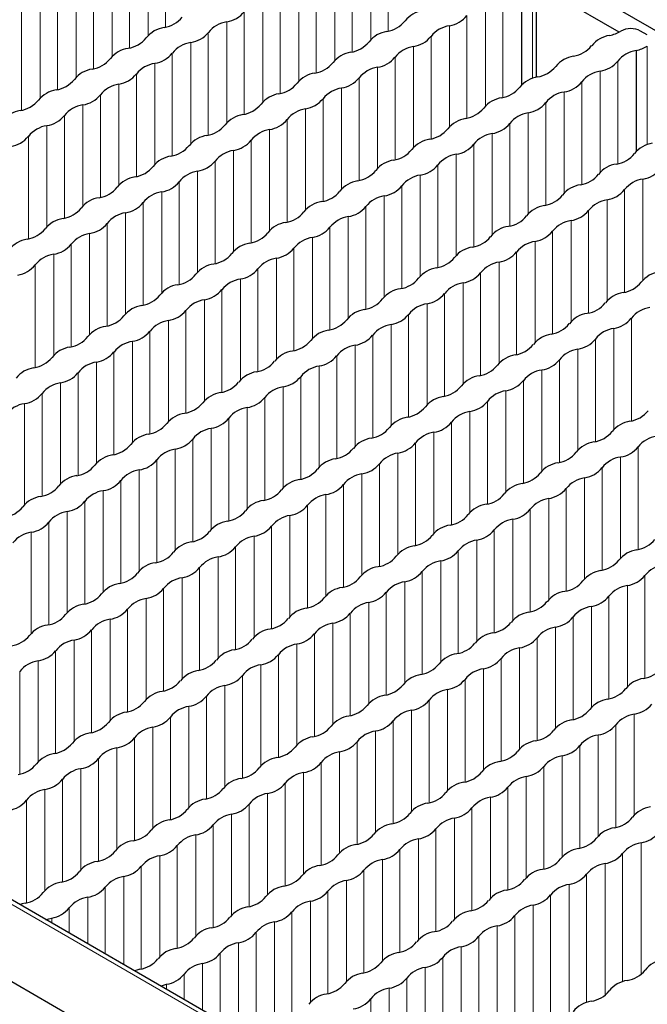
# Paper-space layout 'Blatt2' of a CAD drawing. Header units: millimetres. Extents: x 5 to 418, y 2 to 292.
# Tile 53 of 73: x 171.52 to 179.12, y 244.21 to 256.14. Entities that reach past the tile are written whole.
import ezdxf

# ---------------------------------------------------------------- set-up
doc = ezdxf.new("R2010")
doc.units = ezdxf.units.MM

psp = doc.layouts.new('Blatt2')

# ---------------------------------------------------------------- linework, layer by layer
at = {"color": 7, "linetype": 'Continuous', "lineweight": 18}
for p, q in [((190.374, 234.476), (125.556, 271.895)), ((173.285, 257.288), (173.285, 256.045)), ((175.984, 257.24), (175.984, 255.997)), ((173.073, 257.165), (173.073, 255.943)), ((175.771, 257.118), (175.771, 255.895)), ((172.849, 257.036), (172.849, 255.793)), ((175.548, 256.989), (175.548, 255.746)), ((172.637, 256.914), (172.637, 255.691)), ((175.335, 256.866), (175.335, 255.643)), ((172.413, 256.785), (172.413, 255.542)), ((175.112, 256.737), (175.112, 255.494)), ((172.2, 256.662), (172.2, 255.439)), ((174.899, 256.614), (174.899, 255.392)), ((177.733, 256.618), (177.733, 255.426)), ((171.977, 256.533), (171.977, 255.29)), ((174.675, 256.485), (174.675, 255.242)), ((171.764, 256.41), (171.764, 255.187)), ((174.463, 256.363), (174.463, 255.14)), ((177.374, 256.438), (177.374, 255.195)), ((171.541, 256.281), (171.541, 255.038)), ((174.239, 256.233), (174.239, 254.991)), ((177.162, 256.315), (177.162, 255.092)), ((174.027, 256.111), (174.027, 254.888)), ((176.938, 256.186), (176.938, 254.943)), ((176.726, 256.063), (176.726, 254.84)), ((173.803, 255.982), (173.803, 254.739)), ((176.502, 255.934), (176.502, 254.691)), ((173.591, 255.859), (173.591, 254.636)), ((176.29, 255.812), (176.29, 254.589)), ((179.123, 255.816), (179.123, 254.623)), ((173.367, 255.73), (173.367, 254.487)), ((176.066, 255.682), (176.066, 254.439)), ((178.765, 255.635), (178.765, 254.392)), ((173.155, 255.607), (173.155, 254.385)), ((175.854, 255.56), (175.854, 254.337)), ((172.931, 255.478), (172.931, 254.235)), ((175.63, 255.431), (175.63, 254.188)), ((178.553, 255.512), (178.553, 254.289)), ((172.719, 255.356), (172.719, 254.133)), ((175.418, 255.308), (175.418, 254.085)), ((178.329, 255.383), (178.329, 254.14)), ((172.495, 255.227), (172.495, 253.984)), ((175.194, 255.179), (175.194, 253.936)), ((178.117, 255.261), (178.117, 254.038)), ((172.283, 255.104), (172.283, 253.881)), ((174.982, 255.056), (174.982, 253.834)), ((177.893, 255.131), (177.893, 253.888)), ((172.059, 254.975), (172.059, 253.732)), ((174.758, 254.927), (174.758, 253.684)), ((177.681, 255.009), (177.681, 253.786)), ((171.847, 254.852), (171.847, 253.629)), ((174.546, 254.805), (174.546, 253.582)), ((177.457, 254.88), (177.457, 253.637)), ((171.623, 254.723), (171.623, 253.48)), ((177.244, 254.757), (177.244, 253.534)), ((174.322, 254.675), (174.322, 253.433)), ((177.021, 254.628), (177.021, 253.385)), ((174.11, 254.553), (174.11, 253.33)), ((176.808, 254.505), (176.808, 253.282)), ((173.886, 254.424), (173.886, 253.181)), ((176.585, 254.376), (176.585, 253.133)), ((173.674, 254.301), (173.674, 253.078)), ((176.372, 254.254), (176.372, 253.031)), ((179.071, 254.206), (179.071, 252.983)), ((173.45, 254.172), (173.45, 252.929)), ((176.149, 254.124), (176.149, 252.881)), ((173.238, 254.05), (173.238, 252.827)), ((175.936, 254.002), (175.936, 252.779)), ((178.847, 254.077), (178.847, 252.834)), ((173.014, 253.92), (173.014, 252.677)), ((175.713, 253.873), (175.713, 252.63)), ((178.635, 253.954), (178.635, 252.731)), ((172.801, 253.798), (172.801, 252.575)), ((175.5, 253.75), (175.5, 252.527)), ((178.411, 253.825), (178.411, 252.582)), ((172.578, 253.669), (172.578, 252.426)), ((175.276, 253.621), (175.276, 252.378)), ((178.199, 253.703), (178.199, 252.48)), ((172.365, 253.546), (172.365, 252.323)), ((175.064, 253.498), (175.064, 252.276)), ((177.975, 253.573), (177.975, 252.33)), ((172.142, 253.417), (172.142, 252.174)), ((174.84, 253.369), (174.84, 252.126)), ((177.763, 253.451), (177.763, 252.228)), ((171.929, 253.294), (171.929, 252.071)), ((174.628, 253.247), (174.628, 252.024)), ((177.539, 253.322), (177.539, 252.079)), ((171.706, 253.165), (171.706, 251.922)), ((177.327, 253.199), (177.327, 251.976)), ((174.404, 253.118), (174.404, 251.875)), ((177.103, 253.07), (177.103, 251.827)), ((174.192, 252.995), (174.192, 251.772)), ((176.891, 252.947), (176.891, 251.724)), ((173.968, 252.866), (173.968, 251.623)), ((176.667, 252.818), (176.667, 251.575)), ((173.756, 252.743), (173.756, 251.52)), ((176.455, 252.696), (176.455, 251.473)), ((173.532, 252.614), (173.532, 251.371)), ((176.231, 252.566), (176.231, 251.324)), ((173.32, 252.492), (173.32, 251.269)), ((176.019, 252.444), (176.019, 251.221)), ((178.93, 252.519), (178.93, 251.276)), ((173.096, 252.362), (173.096, 251.119)), ((175.795, 252.315), (175.795, 251.072)), ((178.718, 252.396), (178.718, 251.173)), ((172.884, 252.24), (172.884, 251.017)), ((175.583, 252.192), (175.583, 250.969)), ((178.494, 252.267), (178.494, 251.024)), ((172.66, 252.111), (172.66, 250.868)), ((175.359, 252.063), (175.359, 250.82)), ((178.282, 252.145), (178.282, 250.922)), ((172.448, 251.988), (172.448, 250.765)), ((175.147, 251.94), (175.147, 250.718)), ((178.058, 252.015), (178.058, 250.772)), ((172.224, 251.859), (172.224, 250.616)), ((177.846, 251.893), (177.846, 250.67)), ((172.012, 251.736), (172.012, 250.513)), ((174.923, 251.811), (174.923, 250.568)), ((177.622, 251.764), (177.622, 250.521)), ((171.788, 251.607), (171.788, 250.364)), ((174.711, 251.689), (174.711, 250.466)), ((177.409, 251.641), (177.409, 250.418)), ((171.576, 251.485), (171.576, 250.262)), ((174.487, 251.56), (174.487, 250.317)), ((177.186, 251.512), (177.186, 250.269)), ((174.275, 251.437), (174.275, 250.214)), ((176.973, 251.389), (176.973, 250.167)), ((174.051, 251.308), (174.051, 250.065)), ((176.75, 251.26), (176.75, 250.017)), ((173.839, 251.185), (173.839, 249.962)), ((176.537, 251.138), (176.537, 249.915)), ((173.615, 251.056), (173.615, 249.813)), ((176.314, 251.008), (176.314, 249.766)), ((173.403, 250.934), (173.403, 249.711)), ((176.101, 250.886), (176.101, 249.663)), ((179.012, 250.961), (179.012, 249.718)), ((173.179, 250.804), (173.179, 249.561)), ((175.878, 250.757), (175.878, 249.514)), ((178.8, 250.838), (178.8, 249.615)), ((172.966, 250.682), (172.966, 249.459)), ((175.665, 250.634), (175.665, 249.411)), ((178.576, 250.709), (178.576, 249.466)), ((172.743, 250.553), (172.743, 249.31)), ((175.441, 250.505), (175.441, 249.262)), ((178.364, 250.587), (178.364, 249.364)), ((172.53, 250.43), (172.53, 249.207)), ((178.14, 250.457), (178.14, 249.214)), ((172.307, 250.301), (172.307, 249.058)), ((175.229, 250.382), (175.229, 249.16)), ((177.928, 250.335), (177.928, 249.112)), ((172.094, 250.178), (172.094, 248.955)), ((175.005, 250.253), (175.005, 249.01)), ((177.704, 250.206), (177.704, 248.963)), ((171.871, 250.049), (171.871, 248.806)), ((174.793, 250.131), (174.793, 248.908)), ((177.492, 250.083), (177.492, 248.86)), ((171.658, 249.927), (171.658, 248.704)), ((174.569, 250.002), (174.569, 248.759)), ((177.268, 249.954), (177.268, 248.711)), ((174.357, 249.879), (174.357, 248.656)), ((177.056, 249.831), (177.056, 248.609)), ((174.133, 249.75), (174.133, 248.507)), ((176.832, 249.702), (176.832, 248.459)), ((173.921, 249.627), (173.921, 248.404)), ((176.62, 249.58), (176.62, 248.357)), ((173.697, 249.498), (173.697, 248.255)), ((176.396, 249.45), (176.396, 248.208)), ((173.485, 249.376), (173.485, 248.153)), ((176.184, 249.328), (176.184, 248.105)), ((179.095, 249.403), (179.095, 248.16)), ((173.261, 249.246), (173.261, 248.003)), ((175.96, 249.199), (175.96, 247.956)), ((178.883, 249.28), (178.883, 248.057)), ((173.049, 249.124), (173.049, 247.901)), ((175.748, 249.076), (175.748, 247.853)), ((178.659, 249.151), (178.659, 247.908)), ((172.825, 248.995), (172.825, 247.752)), ((178.447, 249.029), (178.447, 247.806)), ((172.613, 248.872), (172.613, 247.649)), ((175.524, 248.947), (175.524, 247.704)), ((178.223, 248.899), (178.223, 247.656)), ((172.389, 248.743), (172.389, 247.5)), ((175.312, 248.824), (175.312, 247.602)), ((178.011, 248.777), (178.011, 247.554)), ((172.177, 248.62), (172.177, 247.398)), ((175.088, 248.695), (175.088, 247.452)), ((177.787, 248.648), (177.787, 247.405)), ((171.953, 248.491), (171.953, 247.248)), ((174.876, 248.573), (174.876, 247.35)), ((177.574, 248.525), (177.574, 247.302)), ((171.741, 248.369), (171.741, 247.146)), ((174.652, 248.444), (174.652, 247.201)), ((177.351, 248.396), (177.351, 247.153)), ((171.517, 248.239), (171.517, 246.997)), ((174.44, 248.321), (174.44, 247.098)), ((177.138, 248.273), (177.138, 247.051)), ((174.216, 248.192), (174.216, 246.949)), ((176.915, 248.144), (176.915, 246.901)), ((174.004, 248.069), (174.004, 246.846)), ((176.702, 248.022), (176.702, 246.799)), ((173.78, 247.94), (173.78, 246.697)), ((176.479, 247.892), (176.479, 246.65)), ((173.568, 247.818), (173.568, 246.595)), ((176.266, 247.77), (176.266, 246.547)), ((173.344, 247.688), (173.344, 246.445)), ((176.043, 247.641), (176.043, 246.398)), ((178.965, 247.722), (178.965, 246.499)), ((173.131, 247.566), (173.131, 246.343)), ((178.741, 247.593), (178.741, 246.35)), ((172.908, 247.437), (172.908, 246.194)), ((175.83, 247.518), (175.83, 246.295)), ((178.529, 247.471), (178.529, 246.248)), ((172.695, 247.314), (172.695, 246.091)), ((175.606, 247.389), (175.606, 246.146)), ((178.305, 247.341), (178.305, 246.098)), ((172.472, 247.185), (172.472, 245.942)), ((175.394, 247.267), (175.394, 246.044)), ((178.093, 247.219), (178.093, 245.996)), ((172.259, 247.062), (172.259, 245.84)), ((175.17, 247.137), (175.17, 245.894)), ((177.869, 247.09), (177.869, 245.847)), ((172.036, 246.933), (172.036, 245.69)), ((174.958, 247.015), (174.958, 245.792)), ((177.657, 246.967), (177.657, 245.744)), ((171.823, 246.811), (171.823, 245.588)), ((174.734, 246.886), (174.734, 245.643)), ((177.433, 246.838), (177.433, 245.595)), ((174.522, 246.763), (174.522, 245.54)), ((177.221, 246.715), (177.221, 245.493)), ((171.6, 246.681), (171.6, 245.439)), ((174.298, 246.634), (174.298, 245.391)), ((176.997, 246.586), (176.997, 245.343)), ((174.086, 246.511), (174.086, 245.288)), ((176.785, 246.464), (176.785, 245.241)), ((173.862, 246.382), (173.862, 245.139)), ((176.561, 246.335), (176.561, 245.092)), ((173.65, 246.26), (173.65, 245.037)), ((176.349, 246.212), (176.349, 244.989)), ((173.426, 246.13), (173.426, 244.887)), ((179.048, 246.164), (179.048, 244.57)), ((173.214, 246.008), (173.214, 244.785)), ((176.125, 246.083), (176.125, 244.84)), ((178.824, 246.035), (178.824, 244.481)), ((172.99, 245.879), (172.99, 244.636)), ((175.913, 245.96), (175.913, 244.737)), ((178.612, 245.913), (178.612, 244.318)), ((172.778, 245.756), (172.778, 244.688)), ((175.689, 245.831), (175.689, 244.588)), ((178.388, 245.783), (178.388, 244.229)), ((172.554, 245.627), (172.554, 244.818)), ((175.477, 245.709), (175.477, 244.486)), ((178.176, 245.661), (178.176, 244.066)), ((172.342, 245.504), (172.342, 244.94)), ((175.253, 245.579), (175.253, 244.336)), ((177.952, 245.532), (177.952, 243.978)), ((172.118, 245.375), (172.118, 245.069)), ((175.041, 245.457), (175.041, 244.234)), ((177.739, 245.409), (177.739, 243.815)), ((174.817, 245.328), (174.817, 244.085)), ((177.516, 245.28), (177.516, 243.726)), ((171.906, 245.253), (171.906, 245.192)), ((174.605, 245.205), (174.605, 243.982)), ((177.303, 245.157), (177.303, 243.563)), ((174.381, 245.076), (174.381, 243.833)), ((177.08, 245.028), (177.08, 243.474)), ((174.169, 244.953), (174.169, 243.886)), ((176.867, 244.906), (176.867, 243.311)), ((173.945, 244.824), (173.945, 244.015)), ((176.644, 244.777), (176.644, 243.223)), ((173.733, 244.702), (173.733, 244.137)), ((173.509, 244.572), (173.509, 244.266)), ((176.431, 244.654), (176.431, 243.059)), ((173.296, 244.45), (173.296, 244.389)), ((176.208, 244.525), (176.208, 242.971)), ((175.995, 244.402), (175.995, 242.831)), ((175.771, 244.273), (175.771, 242.96))]:
    psp.add_line(p, q, dxfattribs=at)
at = {"color": 7, "linetype": 'Continuous', "lineweight": 25}
for p, q in [((190.456, 234.483), (125.638, 271.902)), ((189.547, 234.015), (124.729, 271.434)), ((191.669, 248.818), (172.349, 259.971)), ((177.782, 255.44), (177.782, 256.686)), ((177.598, 256.567), (177.598, 255.344)), ((178.781, 255.986), (177.782, 256.563)), ((179.123, 255.952), (179.041, 255.999)), ((178.989, 255.764), (178.989, 254.541))]:
    psp.add_line(p, q, dxfattribs=at)
at = {"color": 7, "linetype": 'Continuous', "lineweight": 25, "flags": 128}
for points in [[(171.583, 245.435), (171.547, 245.426), (171.517, 245.416)], [(171.835, 245.233), (171.869, 245.244), (171.906, 245.253)], [(172.974, 244.632), (172.937, 244.623), (172.908, 244.613)], [(173.226, 244.43), (173.26, 244.441), (173.296, 244.45)]]:
    psp.add_lwpolyline(points, dxfattribs=at)
at = {"color": 7, "linetype": 'Continuous', "lineweight": 25}
for centre, radius, start, end in [((173.976, 256.445), 0.338, 278.7655, 321.2291), ((176.452, 255.911), 0.338, 98.3389, 141.6557), ((173.215, 256.388), 0.35, 278.7581, 321.2365), ((174.078, 255.764), 0.35, 98.3462, 141.6484), ((175.914, 256.34), 0.35, 278.7581, 321.2365), ((176.674, 256.398), 0.338, 278.7655, 321.2291), ((173.317, 255.707), 0.338, 98.3389, 141.6557), ((176.016, 255.659), 0.338, 98.3389, 141.6557), ((176.777, 255.717), 0.35, 98.3462, 141.6484), ((178.577, 256.387), 0.45, 281.3825, 300.1129), ((178.923, 255.773), 0.255, 62.5492, 118.1326), ((172.779, 256.136), 0.35, 278.7581, 321.2365), ((173.54, 256.194), 0.338, 278.7655, 321.2291), ((176.238, 256.146), 0.338, 278.7655, 321.2291), ((178.715, 255.611), 0.338, 98.3389, 141.6557), ((172.881, 255.455), 0.338, 98.3389, 141.6557), ((173.642, 255.513), 0.35, 98.3462, 141.6484), ((175.478, 256.088), 0.35, 278.7581, 321.2365), ((176.341, 255.465), 0.35, 98.3462, 141.6484), ((178.176, 256.041), 0.35, 278.7581, 321.2365), ((179.04, 255.417), 0.35, 98.3462, 141.6484), ((178.88, 256.249), 0.497, 282.5999, 299.2769), ((172.343, 255.884), 0.35, 278.7581, 321.2365), ((173.103, 255.942), 0.338, 278.7655, 321.2291), ((175.58, 255.407), 0.338, 98.3389, 141.6557), ((175.802, 255.894), 0.338, 278.7655, 321.2291), ((178.279, 255.36), 0.338, 98.3389, 141.6557), ((178.501, 255.847), 0.338, 278.7655, 321.2291), ((172.445, 255.203), 0.338, 98.3389, 141.6557), ((173.206, 255.261), 0.35, 98.3462, 141.6484), ((175.042, 255.836), 0.35, 278.7581, 321.2365), ((175.905, 255.213), 0.35, 98.3462, 141.6484), ((177.74, 255.789), 0.35, 278.7581, 321.2365), ((171.907, 255.632), 0.35, 278.7581, 321.2365), ((172.667, 255.69), 0.338, 278.7655, 321.2291), ((175.144, 255.156), 0.338, 98.3389, 141.6557), ((175.366, 255.643), 0.338, 278.7655, 321.2291), ((177.843, 255.108), 0.338, 98.3389, 141.6557), ((178.603, 255.166), 0.35, 98.3462, 141.6484), ((172.009, 254.951), 0.338, 98.3389, 141.6557), ((172.77, 255.009), 0.35, 98.3462, 141.6484), ((174.606, 255.585), 0.35, 278.7581, 321.2365), ((175.469, 254.962), 0.35, 98.3462, 141.6484), ((177.304, 255.537), 0.35, 278.7581, 321.2365), ((178.065, 255.595), 0.338, 278.7655, 321.2291), ((171.471, 255.381), 0.35, 278.7581, 321.2365), ((172.231, 255.438), 0.338, 278.7655, 321.2291), ((174.708, 254.904), 0.338, 98.3389, 141.6557), ((174.93, 255.391), 0.338, 278.7655, 321.2291), ((177.407, 254.856), 0.338, 98.3389, 141.6557), ((178.167, 254.914), 0.35, 98.3462, 141.6484), ((172.334, 254.758), 0.35, 98.3462, 141.6484), ((174.169, 255.333), 0.35, 278.7581, 321.2365), ((175.033, 254.71), 0.35, 98.3462, 141.6484), ((176.868, 255.285), 0.35, 278.7581, 321.2365), ((177.629, 255.343), 0.338, 278.7655, 321.2291), ((171.573, 254.7), 0.338, 98.3389, 141.6557), ((171.795, 255.187), 0.338, 278.7655, 321.2291), ((174.272, 254.652), 0.338, 98.3389, 141.6557), ((174.494, 255.139), 0.338, 278.7655, 321.2291), ((176.971, 254.604), 0.338, 98.3389, 141.6557), ((177.731, 254.662), 0.35, 98.3462, 141.6484), ((171.898, 254.506), 0.35, 98.3462, 141.6484), ((173.733, 255.081), 0.35, 278.7581, 321.2365), ((174.597, 254.458), 0.35, 98.3462, 141.6484), ((176.432, 255.034), 0.35, 278.7581, 321.2365), ((177.193, 255.091), 0.338, 278.7655, 321.2291), ((171.359, 254.935), 0.338, 278.7655, 321.2291), ((173.836, 254.4), 0.338, 98.3389, 141.6557), ((176.535, 254.353), 0.338, 98.3389, 141.6557), ((177.295, 254.411), 0.35, 98.3462, 141.6484), ((173.297, 254.83), 0.35, 278.7581, 321.2365), ((174.058, 254.887), 0.338, 278.7655, 321.2291), ((175.996, 254.782), 0.35, 278.7581, 321.2365), ((176.757, 254.84), 0.338, 278.7655, 321.2291), ((179.233, 254.305), 0.338, 98.3389, 141.6557), ((173.4, 254.149), 0.338, 98.3389, 141.6557), ((174.16, 254.206), 0.35, 98.3462, 141.6484), ((176.859, 254.159), 0.35, 98.3462, 141.6484), ((178.695, 254.734), 0.35, 278.7581, 321.2365), ((172.861, 254.578), 0.35, 278.7581, 321.2365), ((173.622, 254.636), 0.338, 278.7655, 321.2291), ((176.099, 254.101), 0.338, 98.3389, 141.6557), ((176.321, 254.588), 0.338, 278.7655, 321.2291), ((178.797, 254.053), 0.338, 98.3389, 141.6557), ((179.02, 254.54), 0.338, 278.7655, 321.2291), ((172.964, 253.897), 0.338, 98.3389, 141.6557), ((173.724, 253.955), 0.35, 98.3462, 141.6484), ((175.56, 254.53), 0.35, 278.7581, 321.2365), ((176.423, 253.907), 0.35, 98.3462, 141.6484), ((178.259, 254.483), 0.35, 278.7581, 321.2365), ((179.122, 253.86), 0.35, 98.3462, 141.6484), ((172.425, 254.326), 0.35, 278.7581, 321.2365), ((173.186, 254.384), 0.338, 278.7655, 321.2291), ((175.663, 253.849), 0.338, 98.3389, 141.6557), ((175.885, 254.336), 0.338, 278.7655, 321.2291), ((178.361, 253.802), 0.338, 98.3389, 141.6557), ((172.528, 253.645), 0.338, 98.3389, 141.6557), ((173.288, 253.703), 0.35, 98.3462, 141.6484), ((175.124, 254.278), 0.35, 278.7581, 321.2365), ((175.987, 253.655), 0.35, 98.3462, 141.6484), ((177.823, 254.231), 0.35, 278.7581, 321.2365), ((178.584, 254.289), 0.338, 278.7655, 321.2291), ((171.989, 254.074), 0.35, 278.7581, 321.2365), ((172.75, 254.132), 0.338, 278.7655, 321.2291), ((175.226, 253.598), 0.338, 98.3389, 141.6557), ((175.449, 254.085), 0.338, 278.7655, 321.2291), ((177.925, 253.55), 0.338, 98.3389, 141.6557), ((178.686, 253.608), 0.35, 98.3462, 141.6484), ((172.092, 253.393), 0.338, 98.3389, 141.6557), ((172.852, 253.451), 0.35, 98.3462, 141.6484), ((174.688, 254.027), 0.35, 278.7581, 321.2365), ((175.551, 253.404), 0.35, 98.3462, 141.6484), ((177.387, 253.979), 0.35, 278.7581, 321.2365), ((178.148, 254.037), 0.338, 278.7655, 321.2291), ((172.314, 253.88), 0.338, 278.7655, 321.2291), ((174.79, 253.346), 0.338, 98.3389, 141.6557), ((175.013, 253.833), 0.338, 278.7655, 321.2291), ((177.489, 253.298), 0.338, 98.3389, 141.6557), ((178.25, 253.356), 0.35, 98.3462, 141.6484), ((171.553, 253.823), 0.35, 278.7581, 321.2365), ((172.416, 253.2), 0.35, 98.3462, 141.6484), ((174.252, 253.775), 0.35, 278.7581, 321.2365), ((175.115, 253.152), 0.35, 98.3462, 141.6484), ((176.951, 253.727), 0.35, 278.7581, 321.2365), ((177.711, 253.785), 0.338, 278.7655, 321.2291), ((171.656, 253.142), 0.338, 98.3389, 141.6557), ((171.878, 253.629), 0.338, 278.7655, 321.2291), ((174.354, 253.094), 0.338, 98.3389, 141.6557), ((174.577, 253.581), 0.338, 278.7655, 321.2291), ((177.053, 253.047), 0.338, 98.3389, 141.6557), ((177.814, 253.104), 0.35, 98.3462, 141.6484), ((171.98, 252.948), 0.35, 98.3462, 141.6484), ((173.816, 253.523), 0.35, 278.7581, 321.2365), ((174.679, 252.9), 0.35, 98.3462, 141.6484), ((176.515, 253.476), 0.35, 278.7581, 321.2365), ((177.275, 253.534), 0.338, 278.7655, 321.2291), ((171.442, 253.377), 0.338, 278.7655, 321.2291), ((173.918, 252.842), 0.338, 98.3389, 141.6557), ((176.617, 252.795), 0.338, 98.3389, 141.6557), ((177.378, 252.853), 0.35, 98.3462, 141.6484), ((173.38, 253.272), 0.35, 278.7581, 321.2365), ((174.141, 253.329), 0.338, 278.7655, 321.2291), ((176.839, 253.282), 0.338, 278.7655, 321.2291), ((179.316, 252.747), 0.338, 98.3389, 141.6557), ((173.482, 252.591), 0.338, 98.3389, 141.6557), ((174.243, 252.648), 0.35, 98.3462, 141.6484), ((176.079, 253.224), 0.35, 278.7581, 321.2365), ((176.942, 252.601), 0.35, 98.3462, 141.6484), ((178.777, 253.176), 0.35, 278.7581, 321.2365), ((172.944, 253.02), 0.35, 278.7581, 321.2365), ((173.705, 253.078), 0.338, 278.7655, 321.2291), ((176.181, 252.543), 0.338, 98.3389, 141.6557), ((176.403, 253.03), 0.338, 278.7655, 321.2291), ((178.88, 252.495), 0.338, 98.3389, 141.6557), ((173.046, 252.339), 0.338, 98.3389, 141.6557), ((173.807, 252.397), 0.35, 98.3462, 141.6484), ((175.643, 252.972), 0.35, 278.7581, 321.2365), ((176.506, 252.349), 0.35, 98.3462, 141.6484), ((178.341, 252.925), 0.35, 278.7581, 321.2365), ((172.508, 252.768), 0.35, 278.7581, 321.2365), ((173.268, 252.826), 0.338, 278.7655, 321.2291), ((175.745, 252.291), 0.338, 98.3389, 141.6557), ((175.967, 252.778), 0.338, 278.7655, 321.2291), ((178.444, 252.244), 0.338, 98.3389, 141.6557), ((179.205, 252.302), 0.35, 98.3462, 141.6484), ((172.61, 252.087), 0.338, 98.3389, 141.6557), ((173.371, 252.145), 0.35, 98.3462, 141.6484), ((175.207, 252.721), 0.35, 278.7581, 321.2365), ((176.07, 252.097), 0.35, 98.3462, 141.6484), ((177.905, 252.673), 0.35, 278.7581, 321.2365), ((178.666, 252.731), 0.338, 278.7655, 321.2291), ((172.072, 252.516), 0.35, 278.7581, 321.2365), ((172.832, 252.574), 0.338, 278.7655, 321.2291), ((175.309, 252.04), 0.338, 98.3389, 141.6557), ((175.531, 252.527), 0.338, 278.7655, 321.2291), ((178.008, 251.992), 0.338, 98.3389, 141.6557), ((178.768, 252.05), 0.35, 98.3462, 141.6484), ((172.935, 251.893), 0.35, 98.3462, 141.6484), ((174.771, 252.469), 0.35, 278.7581, 321.2365), ((175.634, 251.846), 0.35, 98.3462, 141.6484), ((177.469, 252.421), 0.35, 278.7581, 321.2365), ((178.23, 252.479), 0.338, 278.7655, 321.2291), ((172.174, 251.835), 0.338, 98.3389, 141.6557), ((172.396, 252.323), 0.338, 278.7655, 321.2291), ((174.873, 251.788), 0.338, 98.3389, 141.6557), ((175.095, 252.275), 0.338, 278.7655, 321.2291), ((177.572, 251.74), 0.338, 98.3389, 141.6557), ((178.332, 251.798), 0.35, 98.3462, 141.6484), ((171.636, 252.265), 0.35, 278.7581, 321.2365), ((172.499, 251.642), 0.35, 98.3462, 141.6484), ((174.334, 252.217), 0.35, 278.7581, 321.2365), ((175.198, 251.594), 0.35, 98.3462, 141.6484), ((177.033, 252.169), 0.35, 278.7581, 321.2365), ((177.794, 252.227), 0.338, 278.7655, 321.2291), ((171.738, 251.584), 0.338, 98.3389, 141.6557), ((171.96, 252.071), 0.338, 278.7655, 321.2291), ((174.437, 251.536), 0.338, 98.3389, 141.6557), ((177.136, 251.489), 0.338, 98.3389, 141.6557), ((177.896, 251.546), 0.35, 98.3462, 141.6484), ((172.063, 251.39), 0.35, 98.3462, 141.6484), ((173.898, 251.965), 0.35, 278.7581, 321.2365), ((174.659, 252.023), 0.338, 278.7655, 321.2291), ((176.597, 251.918), 0.35, 278.7581, 321.2365), ((177.358, 251.976), 0.338, 278.7655, 321.2291), ((171.524, 251.819), 0.338, 278.7655, 321.2291), ((174.001, 251.284), 0.338, 98.3389, 141.6557), ((174.762, 251.342), 0.35, 98.3462, 141.6484), ((177.46, 251.295), 0.35, 98.3462, 141.6484), ((171.627, 251.138), 0.35, 98.3462, 141.6484), ((173.462, 251.714), 0.35, 278.7581, 321.2365), ((174.223, 251.771), 0.338, 278.7655, 321.2291), ((176.7, 251.237), 0.338, 98.3389, 141.6557), ((176.922, 251.724), 0.338, 278.7655, 321.2291), ((173.565, 251.033), 0.338, 98.3389, 141.6557), ((174.325, 251.091), 0.35, 98.3462, 141.6484), ((176.161, 251.666), 0.35, 278.7581, 321.2365), ((177.024, 251.043), 0.35, 98.3462, 141.6484), ((178.86, 251.618), 0.35, 278.7581, 321.2365), ((173.026, 251.462), 0.35, 278.7581, 321.2365), ((173.787, 251.52), 0.338, 278.7655, 321.2291), ((176.264, 250.985), 0.338, 98.3389, 141.6557), ((176.486, 251.472), 0.338, 278.7655, 321.2291), ((178.962, 250.937), 0.338, 98.3389, 141.6557), ((173.129, 250.781), 0.338, 98.3389, 141.6557), ((173.889, 250.839), 0.35, 98.3462, 141.6484), ((175.725, 251.414), 0.35, 278.7581, 321.2365), ((176.588, 250.791), 0.35, 98.3462, 141.6484), ((178.424, 251.367), 0.35, 278.7581, 321.2365), ((172.59, 251.21), 0.35, 278.7581, 321.2365), ((173.351, 251.268), 0.338, 278.7655, 321.2291), ((175.828, 250.733), 0.338, 98.3389, 141.6557), ((176.05, 251.22), 0.338, 278.7655, 321.2291), ((178.526, 250.686), 0.338, 98.3389, 141.6557), ((179.287, 250.744), 0.35, 98.3462, 141.6484), ((172.693, 250.529), 0.338, 98.3389, 141.6557), ((173.453, 250.587), 0.35, 98.3462, 141.6484), ((175.289, 251.163), 0.35, 278.7581, 321.2365), ((176.152, 250.539), 0.35, 98.3462, 141.6484), ((177.988, 251.115), 0.35, 278.7581, 321.2365), ((178.749, 251.173), 0.338, 278.7655, 321.2291), ((172.915, 251.016), 0.338, 278.7655, 321.2291), ((175.391, 250.482), 0.338, 98.3389, 141.6557), ((175.614, 250.969), 0.338, 278.7655, 321.2291), ((178.09, 250.434), 0.338, 98.3389, 141.6557), ((178.851, 250.492), 0.35, 98.3462, 141.6484), ((172.154, 250.958), 0.35, 278.7581, 321.2365), ((173.017, 250.335), 0.35, 98.3462, 141.6484), ((174.853, 250.911), 0.35, 278.7581, 321.2365), ((175.716, 250.288), 0.35, 98.3462, 141.6484), ((177.552, 250.863), 0.35, 278.7581, 321.2365), ((178.313, 250.921), 0.338, 278.7655, 321.2291), ((172.257, 250.278), 0.338, 98.3389, 141.6557), ((172.479, 250.765), 0.338, 278.7655, 321.2291), ((174.955, 250.23), 0.338, 98.3389, 141.6557), ((175.178, 250.717), 0.338, 278.7655, 321.2291), ((177.654, 250.182), 0.338, 98.3389, 141.6557), ((178.415, 250.24), 0.35, 98.3462, 141.6484), ((171.718, 250.707), 0.35, 278.7581, 321.2365), ((172.581, 250.084), 0.35, 98.3462, 141.6484), ((174.417, 250.659), 0.35, 278.7581, 321.2365), ((177.116, 250.611), 0.35, 278.7581, 321.2365), ((177.876, 250.669), 0.338, 278.7655, 321.2291), ((171.821, 250.026), 0.338, 98.3389, 141.6557), ((172.043, 250.513), 0.338, 278.7655, 321.2291), ((174.519, 249.978), 0.338, 98.3389, 141.6557), ((175.28, 250.036), 0.35, 98.3462, 141.6484), ((177.218, 249.931), 0.338, 98.3389, 141.6557), ((177.979, 249.988), 0.35, 98.3462, 141.6484), ((171.282, 250.455), 0.35, 278.7581, 321.2365), ((172.145, 249.832), 0.35, 98.3462, 141.6484), ((173.981, 250.407), 0.35, 278.7581, 321.2365), ((174.742, 250.465), 0.338, 278.7655, 321.2291), ((177.44, 250.418), 0.338, 278.7655, 321.2291), ((171.607, 250.261), 0.338, 278.7655, 321.2291), ((174.083, 249.726), 0.338, 98.3389, 141.6557), ((174.844, 249.784), 0.35, 98.3462, 141.6484), ((176.68, 250.36), 0.35, 278.7581, 321.2365), ((177.543, 249.737), 0.35, 98.3462, 141.6484), ((171.709, 249.58), 0.35, 98.3462, 141.6484), ((173.545, 250.156), 0.35, 278.7581, 321.2365), ((174.306, 250.213), 0.338, 278.7655, 321.2291), ((176.782, 249.679), 0.338, 98.3389, 141.6557), ((177.004, 250.166), 0.338, 278.7655, 321.2291), ((173.647, 249.475), 0.338, 98.3389, 141.6557), ((174.408, 249.533), 0.35, 98.3462, 141.6484), ((176.244, 250.108), 0.35, 278.7581, 321.2365), ((177.107, 249.485), 0.35, 98.3462, 141.6484), ((178.942, 250.06), 0.35, 278.7581, 321.2365), ((173.109, 249.904), 0.35, 278.7581, 321.2365), ((173.87, 249.962), 0.338, 278.7655, 321.2291), ((176.346, 249.427), 0.338, 98.3389, 141.6557), ((176.568, 249.914), 0.338, 278.7655, 321.2291), ((179.045, 249.379), 0.338, 98.3389, 141.6557), ((173.211, 249.223), 0.338, 98.3389, 141.6557), ((173.972, 249.281), 0.35, 98.3462, 141.6484), ((175.808, 249.856), 0.35, 278.7581, 321.2365), ((176.671, 249.233), 0.35, 98.3462, 141.6484), ((178.506, 249.809), 0.35, 278.7581, 321.2365), ((172.673, 249.652), 0.35, 278.7581, 321.2365), ((173.433, 249.71), 0.338, 278.7655, 321.2291), ((175.91, 249.175), 0.338, 98.3389, 141.6557), ((176.132, 249.662), 0.338, 278.7655, 321.2291), ((178.609, 249.128), 0.338, 98.3389, 141.6557), ((179.369, 249.186), 0.35, 98.3462, 141.6484), ((173.536, 249.029), 0.35, 98.3462, 141.6484), ((175.372, 249.605), 0.35, 278.7581, 321.2365), ((176.235, 248.981), 0.35, 98.3462, 141.6484), ((178.07, 249.557), 0.35, 278.7581, 321.2365), ((178.831, 249.615), 0.338, 278.7655, 321.2291), ((172.775, 248.971), 0.338, 98.3389, 141.6557), ((172.997, 249.458), 0.338, 278.7655, 321.2291), ((175.474, 248.924), 0.338, 98.3389, 141.6557), ((175.696, 249.411), 0.338, 278.7655, 321.2291), ((178.173, 248.876), 0.338, 98.3389, 141.6557), ((178.933, 248.934), 0.35, 98.3462, 141.6484), ((172.237, 249.4), 0.35, 278.7581, 321.2365), ((173.1, 248.777), 0.35, 98.3462, 141.6484), ((174.936, 249.353), 0.35, 278.7581, 321.2365), ((175.799, 248.73), 0.35, 98.3462, 141.6484), ((177.634, 249.305), 0.35, 278.7581, 321.2365), ((178.395, 249.363), 0.338, 278.7655, 321.2291), ((172.339, 248.72), 0.338, 98.3389, 141.6557), ((172.561, 249.207), 0.338, 278.7655, 321.2291), ((175.038, 248.672), 0.338, 98.3389, 141.6557), ((177.737, 248.624), 0.338, 98.3389, 141.6557), ((178.497, 248.682), 0.35, 98.3462, 141.6484), ((171.801, 249.149), 0.35, 278.7581, 321.2365), ((172.664, 248.526), 0.35, 98.3462, 141.6484), ((174.499, 249.101), 0.35, 278.7581, 321.2365), ((175.26, 249.159), 0.338, 278.7655, 321.2291), ((177.198, 249.053), 0.35, 278.7581, 321.2365), ((177.959, 249.111), 0.338, 278.7655, 321.2291), ((171.903, 248.468), 0.338, 98.3389, 141.6557), ((172.125, 248.955), 0.338, 278.7655, 321.2291), ((174.602, 248.42), 0.338, 98.3389, 141.6557), ((175.363, 248.478), 0.35, 98.3462, 141.6484), ((178.061, 248.43), 0.35, 98.3462, 141.6484), ((171.365, 248.897), 0.35, 278.7581, 321.2365), ((172.228, 248.274), 0.35, 98.3462, 141.6484), ((174.063, 248.849), 0.35, 278.7581, 321.2365), ((174.824, 248.907), 0.338, 278.7655, 321.2291), ((177.301, 248.373), 0.338, 98.3389, 141.6557), ((177.523, 248.86), 0.338, 278.7655, 321.2291), ((171.689, 248.703), 0.338, 278.7655, 321.2291), ((174.166, 248.168), 0.338, 98.3389, 141.6557), ((174.927, 248.226), 0.35, 98.3462, 141.6484), ((176.762, 248.802), 0.35, 278.7581, 321.2365), ((177.625, 248.179), 0.35, 98.3462, 141.6484), ((171.792, 248.022), 0.35, 98.3462, 141.6484), ((173.627, 248.598), 0.35, 278.7581, 321.2365), ((174.388, 248.655), 0.338, 278.7655, 321.2291), ((176.865, 248.121), 0.338, 98.3389, 141.6557), ((177.087, 248.608), 0.338, 278.7655, 321.2291), ((173.73, 247.917), 0.338, 98.3389, 141.6557), ((174.49, 247.975), 0.35, 98.3462, 141.6484), ((176.326, 248.55), 0.35, 278.7581, 321.2365), ((177.189, 247.927), 0.35, 98.3462, 141.6484), ((179.025, 248.502), 0.35, 278.7581, 321.2365), ((173.191, 248.346), 0.35, 278.7581, 321.2365), ((173.952, 248.404), 0.338, 278.7655, 321.2291), ((176.429, 247.869), 0.338, 98.3389, 141.6557), ((176.651, 248.356), 0.338, 278.7655, 321.2291), ((179.127, 247.821), 0.338, 98.3389, 141.6557), ((173.294, 247.665), 0.338, 98.3389, 141.6557), ((174.054, 247.723), 0.35, 98.3462, 141.6484), ((175.89, 248.298), 0.35, 278.7581, 321.2365), ((176.753, 247.675), 0.35, 98.3462, 141.6484), ((178.589, 248.251), 0.35, 278.7581, 321.2365), ((173.516, 248.152), 0.338, 278.7655, 321.2291), ((175.993, 247.617), 0.338, 98.3389, 141.6557), ((176.215, 248.104), 0.338, 278.7655, 321.2291), ((178.691, 247.57), 0.338, 98.3389, 141.6557), ((172.755, 248.094), 0.35, 278.7581, 321.2365), ((173.618, 247.471), 0.35, 98.3462, 141.6484), ((175.454, 248.047), 0.35, 278.7581, 321.2365), ((176.317, 247.423), 0.35, 98.3462, 141.6484), ((178.153, 247.999), 0.35, 278.7581, 321.2365), ((178.914, 248.057), 0.338, 278.7655, 321.2291), ((172.858, 247.413), 0.338, 98.3389, 141.6557), ((173.08, 247.9), 0.338, 278.7655, 321.2291), ((175.556, 247.366), 0.338, 98.3389, 141.6557), ((175.779, 247.853), 0.338, 278.7655, 321.2291), ((178.255, 247.318), 0.338, 98.3389, 141.6557), ((179.016, 247.376), 0.35, 98.3462, 141.6484), ((172.319, 247.842), 0.35, 278.7581, 321.2365), ((173.182, 247.219), 0.35, 98.3462, 141.6484), ((175.018, 247.795), 0.35, 278.7581, 321.2365), ((177.717, 247.747), 0.35, 278.7581, 321.2365), ((178.477, 247.805), 0.338, 278.7655, 321.2291), ((172.422, 247.162), 0.338, 98.3389, 141.6557), ((172.644, 247.649), 0.338, 278.7655, 321.2291), ((175.12, 247.114), 0.338, 98.3389, 141.6557), ((175.881, 247.172), 0.35, 98.3462, 141.6484), ((177.819, 247.066), 0.338, 98.3389, 141.6557), ((178.58, 247.124), 0.35, 98.3462, 141.6484), ((171.883, 247.591), 0.35, 278.7581, 321.2365), ((172.746, 246.968), 0.35, 98.3462, 141.6484), ((174.582, 247.543), 0.35, 278.7581, 321.2365), ((175.343, 247.601), 0.338, 278.7655, 321.2291), ((178.041, 247.553), 0.338, 278.7655, 321.2291), ((171.986, 246.91), 0.338, 98.3389, 141.6557), ((172.208, 247.397), 0.338, 278.7655, 321.2291), ((174.684, 246.862), 0.338, 98.3389, 141.6557), ((175.445, 246.92), 0.35, 98.3462, 141.6484), ((177.281, 247.495), 0.35, 278.7581, 321.2365), ((178.144, 246.872), 0.35, 98.3462, 141.6484), ((171.447, 247.339), 0.35, 278.7581, 321.2365), ((172.31, 246.716), 0.35, 98.3462, 141.6484), ((174.146, 247.291), 0.35, 278.7581, 321.2365), ((174.907, 247.349), 0.338, 278.7655, 321.2291), ((177.383, 246.815), 0.338, 98.3389, 141.6557), ((177.605, 247.302), 0.338, 278.7655, 321.2291), ((171.772, 247.145), 0.338, 278.7655, 321.2291), ((174.248, 246.61), 0.338, 98.3389, 141.6557), ((175.009, 246.668), 0.35, 98.3462, 141.6484), ((176.845, 247.244), 0.35, 278.7581, 321.2365), ((177.708, 246.621), 0.35, 98.3462, 141.6484), ((171.874, 246.464), 0.35, 98.3462, 141.6484), ((173.71, 247.04), 0.35, 278.7581, 321.2365), ((174.471, 247.097), 0.338, 278.7655, 321.2291), ((176.947, 246.563), 0.338, 98.3389, 141.6557), ((177.169, 247.05), 0.338, 278.7655, 321.2291), ((173.812, 246.359), 0.338, 98.3389, 141.6557), ((174.573, 246.417), 0.35, 98.3462, 141.6484), ((176.409, 246.992), 0.35, 278.7581, 321.2365), ((177.272, 246.369), 0.35, 98.3462, 141.6484), ((171.336, 246.893), 0.338, 278.7655, 321.2291), ((173.274, 246.788), 0.35, 278.7581, 321.2365), ((174.035, 246.846), 0.338, 278.7655, 321.2291), ((176.511, 246.311), 0.338, 98.3389, 141.6557), ((176.733, 246.798), 0.338, 278.7655, 321.2291), ((179.21, 246.264), 0.338, 98.3389, 141.6557), ((174.137, 246.165), 0.35, 98.3462, 141.6484), ((175.973, 246.74), 0.35, 278.7581, 321.2365), ((176.836, 246.117), 0.35, 98.3462, 141.6484), ((178.671, 246.693), 0.35, 278.7581, 321.2365), ((173.376, 246.107), 0.338, 98.3389, 141.6557), ((173.598, 246.594), 0.338, 278.7655, 321.2291), ((176.075, 246.059), 0.338, 98.3389, 141.6557), ((176.297, 246.546), 0.338, 278.7655, 321.2291), ((178.774, 246.012), 0.338, 98.3389, 141.6557), ((172.838, 246.536), 0.35, 278.7581, 321.2365), ((173.701, 245.913), 0.35, 98.3462, 141.6484), ((175.537, 246.489), 0.35, 278.7581, 321.2365), ((176.4, 245.866), 0.35, 98.3462, 141.6484), ((178.235, 246.441), 0.35, 278.7581, 321.2365), ((178.996, 246.499), 0.338, 278.7655, 321.2291), ((172.94, 245.855), 0.338, 98.3389, 141.6557), ((173.162, 246.342), 0.338, 278.7655, 321.2291), ((175.639, 245.808), 0.338, 98.3389, 141.6557), ((178.338, 245.76), 0.338, 98.3389, 141.6557), ((179.098, 245.818), 0.35, 98.3462, 141.6484), ((172.402, 246.284), 0.35, 278.7581, 321.2365), ((173.265, 245.661), 0.35, 98.3462, 141.6484), ((175.101, 246.237), 0.35, 278.7581, 321.2365), ((175.861, 246.295), 0.338, 278.7655, 321.2291), ((177.799, 246.189), 0.35, 278.7581, 321.2365), ((178.56, 246.247), 0.338, 278.7655, 321.2291), ((172.504, 245.604), 0.338, 98.3389, 141.6557), ((172.726, 246.091), 0.338, 278.7655, 321.2291), ((175.203, 245.556), 0.338, 98.3389, 141.6557), ((175.964, 245.614), 0.35, 98.3462, 141.6484), ((178.662, 245.566), 0.35, 98.3462, 141.6484), ((171.966, 246.033), 0.35, 278.7581, 321.2365), ((172.829, 245.41), 0.35, 98.3462, 141.6484), ((174.664, 245.985), 0.35, 278.7581, 321.2365), ((175.425, 246.043), 0.338, 278.7655, 321.2291), ((177.902, 245.508), 0.338, 98.3389, 141.6557), ((178.124, 245.995), 0.338, 278.7655, 321.2291), ((172.068, 245.352), 0.338, 98.3389, 141.6557), ((172.29, 245.839), 0.338, 278.7655, 321.2291), ((174.767, 245.304), 0.338, 98.3389, 141.6557), ((175.528, 245.362), 0.35, 98.3462, 141.6484), ((177.363, 245.938), 0.35, 278.7581, 321.2365), ((178.226, 245.314), 0.35, 98.3462, 141.6484), ((171.53, 245.781), 0.35, 278.7581, 321.2365), ((172.393, 245.158), 0.35, 98.3462, 141.6484), ((174.228, 245.733), 0.35, 278.7581, 321.2365), ((174.989, 245.791), 0.338, 278.7655, 321.2291), ((177.466, 245.257), 0.338, 98.3389, 141.6557), ((177.688, 245.744), 0.338, 278.7655, 321.2291), ((171.854, 245.587), 0.338, 278.7655, 321.2291), ((174.331, 245.053), 0.338, 98.3389, 141.6557), ((175.092, 245.11), 0.35, 98.3462, 141.6484), ((176.927, 245.686), 0.35, 278.7581, 321.2365), ((177.79, 245.063), 0.35, 98.3462, 141.6484), ((173.792, 245.482), 0.35, 278.7581, 321.2365), ((174.553, 245.54), 0.338, 278.7655, 321.2291), ((177.03, 245.005), 0.338, 98.3389, 141.6557), ((177.252, 245.492), 0.338, 278.7655, 321.2291), ((173.895, 244.801), 0.338, 98.3389, 141.6557), ((174.655, 244.859), 0.35, 98.3462, 141.6484), ((176.491, 245.434), 0.35, 278.7581, 321.2365), ((177.354, 244.811), 0.35, 98.3462, 141.6484), ((174.117, 245.288), 0.338, 278.7655, 321.2291), ((176.594, 244.753), 0.338, 98.3389, 141.6557), ((176.816, 245.24), 0.338, 278.7655, 321.2291), ((173.356, 245.23), 0.35, 278.7581, 321.2365), ((174.219, 244.607), 0.35, 98.3462, 141.6484), ((176.055, 245.182), 0.35, 278.7581, 321.2365), ((176.918, 244.559), 0.35, 98.3462, 141.6484), ((173.459, 244.549), 0.338, 98.3389, 141.6557), ((173.681, 245.036), 0.338, 278.7655, 321.2291), ((176.158, 244.501), 0.338, 98.3389, 141.6557), ((176.38, 244.988), 0.338, 278.7655, 321.2291), ((172.92, 244.978), 0.35, 278.7581, 321.2365), ((173.783, 244.355), 0.35, 98.3462, 141.6484), ((175.619, 244.931), 0.35, 278.7581, 321.2365), ((179.363, 244.413), 0.338, 97.9933, 142.0013), ((173.245, 244.784), 0.338, 278.7655, 321.2291), ((175.721, 244.25), 0.338, 98.3389, 141.6557), ((176.482, 244.308), 0.35, 98.3462, 141.6484), ((178.825, 244.843), 0.351, 279.1138, 320.8808), ((175.183, 244.679), 0.35, 278.7581, 321.2365), ((175.944, 244.737), 0.338, 278.7655, 321.2291), ((178.927, 244.162), 0.338, 97.9933, 142.0013), ((175.285, 243.998), 0.338, 98.3389, 141.6557), ((176.046, 244.056), 0.35, 98.3462, 141.6484), ((178.389, 244.591), 0.351, 279.1138, 320.8808), ((175.508, 244.485), 0.338, 278.7655, 321.2291), ((178.491, 243.91), 0.338, 97.9933, 142.0013)]:
    psp.add_arc(centre, radius, start, end, dxfattribs=at)

doc.saveas('drawing.dxf')
